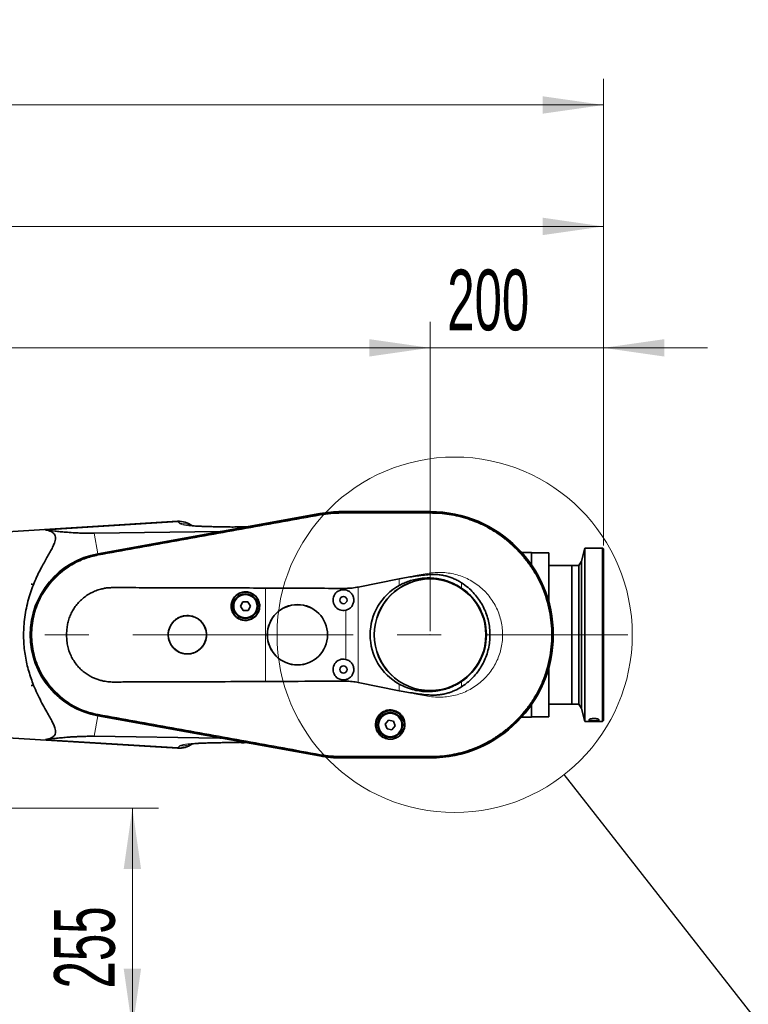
# Model space of a CAD drawing. Header units: millimetres. Extents: x 0 to 12429, y 0 to 8400.
# Tile 112 of 139: x 8096 to 8937, y 4829 to 5964. Entities that reach past the tile are written whole.
import ezdxf

# ---------------------------------------------------------------- set-up
doc = ezdxf.new("R2010")
doc.units = ezdxf.units.MM
doc.header["$LTSCALE"] = 20
doc.header["$PDSIZE"] = -1
doc.linetypes.add('CENTERX2', pattern=[20.32, 12.7, -2.54, 2.54, -2.54])
doc.styles.add('SLDTEXTSTYLE0', font='TXT', dxfattribs={"width": 0.605})
doc.dimstyles.new('SLDDIMSTYLE1', dxfattribs={"dimtxt": 70, "dimasz": 70, "dimexe": 0, "dimexo": 0.0625, "dimgap": 17.5, "dimtad": 1, "dimdec": 0, "dimrnd": 1e-09, "dimzin": 12, "dimdsep": 46, "dimtxsty": 'SLDTEXTSTYLE0', "dimsah": 1, "dimcen": 0.09, "dimadec": 0, "dimazin": 3, "dimtfac": 1, "dimtofl": 0, "dimtmove": 0, "dimatfit": 3, "dimfxl": 1, "dimfrac": 2, "dimtolj": 1, "dimtzin": 12, "dimarcsym": 0})
doc.dimstyles.new('SLDDIMSTYLE2', dxfattribs={"dimtxt": 70, "dimasz": 70, "dimexe": 0, "dimexo": 0.0625, "dimgap": 17.5, "dimtad": 1, "dimdec": 1, "dimrnd": 1e-09, "dimzin": 12, "dimdsep": 46, "dimtxsty": 'SLDTEXTSTYLE0', "dimsah": 1, "dimcen": 0.09, "dimadec": 0, "dimazin": 3, "dimtfac": 1, "dimtmove": 0, "dimatfit": 0, "dimfxl": 1, "dimfrac": 2, "dimtolj": 1, "dimtzin": 12, "dimarcsym": 0})
doc.dimstyles.new('SLDDIMSTYLE3', dxfattribs={"dimtxt": 70, "dimasz": 70, "dimexe": 0, "dimexo": 0.0625, "dimgap": 17.5, "dimtad": 1, "dimdec": 1, "dimrnd": 1e-09, "dimzin": 12, "dimdsep": 46, "dimtxsty": 'SLDTEXTSTYLE0', "dimsah": 1, "dimcen": 0.09, "dimadec": 0, "dimazin": 3, "dimtfac": 1, "dimtofl": 0, "dimtmove": 0, "dimatfit": 3, "dimfxl": 1, "dimfrac": 2, "dimtolj": 1, "dimtzin": 12, "dimarcsym": 0})
doc.dimstyles.new('SLDDIMSTYLE6', dxfattribs={"dimtxt": 0.18, "dimasz": 70, "dimexe": 0, "dimexo": 0.0625, "dimgap": 0, "dimtad": 0, "dimtih": 1, "dimtoh": 1, "dimdec": 0, "dimrnd": 1e-09, "dimzin": 0, "dimdsep": 46, "dimtxsty": 'Standard', "dimblk1": 'NONE', "dimblk2": 'NONE', "dimsah": 1, "dimcen": 0.09, "dimadec": 0, "dimazin": 0, "dimtfac": 70, "dimtdec": 0, "dimtofl": 0, "dimtmove": 0, "dimatfit": 3, "dimldrblk": 'NONE', "dimfxl": 1, "dimfrac": 2, "dimtolj": 1, "dimtzin": 0, "dimarcsym": 0})

# ---------------------------------------------------------------- blocks, each defined once
blk = doc.blocks.new('_D_2')
at = {"color": 7, "linetype": 'Continuous', "lineweight": 0}
for p, q in [((6985.6, 5141.9), (6985.6, 5895.4)), ((8769.5, 5357.6), (8769.5, 5895.4)), ((6985.6, 5865.4), (8769.5, 5865.4))]:
    blk.add_line(p, q, dxfattribs=at)
at = {"color": 7, "linetype": 'Continuous', "lineweight": 18}
for points in [[(6985.6, 5865.4), (7055.6, 5855.4), (7055.6, 5875.4)], [(8769.5, 5865.4), (8699.5, 5875.4), (8699.5, 5855.4)]]:
    blk.add_solid(points, dxfattribs=at)
at = {"color": 7, "linetype": 'Continuous', "lineweight": 18, "insert": (7842.9, 5955.6), "char_height": 70, "attachment_point": 1, "style": 'SLDTEXTSTYLE0'}
blk.add_mtext('*)', dxfattribs=at)
blk = doc.blocks.new('_D_6')
at = {"color": 7, "linetype": 'Continuous', "lineweight": 0}
for p, q in [((7387, 5058.6), (7387, 5615.4)), ((8569.5, 5258.6), (8569.5, 5615.4)), ((7387, 5585.4), (8569.5, 5585.4))]:
    blk.add_line(p, q, dxfattribs=at)
at = {"color": 7, "linetype": 'Continuous', "lineweight": 18}
for points in [[(7387, 5585.4), (7457, 5575.4), (7457, 5595.4)], [(8569.5, 5585.4), (8499.5, 5595.4), (8499.5, 5575.4)]]:
    blk.add_solid(points, dxfattribs=at)
at = {"color": 7, "linetype": 'Continuous', "lineweight": 18, "insert": (7943.5, 5675.6), "char_height": 70, "attachment_point": 1, "style": 'SLDTEXTSTYLE0'}
blk.add_mtext('*)', dxfattribs=at)
blk = doc.blocks.new('_D_7')
at = {"color": 7, "linetype": 'Continuous', "lineweight": 0}
for p, q in [((8569.5, 5258.6), (8569.5, 5615.4)), ((8769.5, 5357.6), (8769.5, 5615.4)), ((8569.5, 5585.4), (8449.5, 5585.4)), ((8569.5, 5585.4), (8769.5, 5585.4)), ((8769.5, 5585.4), (8889.5, 5585.4))]:
    blk.add_line(p, q, dxfattribs=at)
at = {"color": 7, "linetype": 'Continuous', "lineweight": 18}
for points in [[(8569.5, 5585.4), (8499.5, 5595.4), (8499.5, 5575.4)], [(8769.5, 5585.4), (8839.5, 5575.4), (8839.5, 5595.4)]]:
    blk.add_solid(points, dxfattribs=at)
at = {"color": 7, "linetype": 'Continuous', "lineweight": 18, "insert": (8589.3, 5675.6), "char_height": 70, "attachment_point": 1, "style": 'SLDTEXTSTYLE0'}
blk.add_mtext('200', dxfattribs=at)
blk = doc.blocks.new('_D_8')
at = {"color": 7, "linetype": 'Continuous', "lineweight": 0}
for p, q in [((7391, 5054.6), (8256.1, 5054.6)), ((8226.1, 5054.6), (8226.1, 4799.6)), ((7430.9, 4799.6), (8256.1, 4799.6))]:
    blk.add_line(p, q, dxfattribs=at)
at = {"color": 7, "linetype": 'Continuous', "lineweight": 18}
for points in [[(8226.1, 5054.6), (8216.1, 4984.6), (8236.1, 4984.6)], [(8226.1, 4799.6), (8236.1, 4869.6), (8216.1, 4869.6)]]:
    blk.add_solid(points, dxfattribs=at)
at = {"color": 7, "linetype": 'Continuous', "lineweight": 18, "insert": (8135.8, 4846.9), "char_height": 70, "attachment_point": 1, "rotation": 90, "style": 'SLDTEXTSTYLE0'}
blk.add_mtext('255', dxfattribs=at)
blk = doc.blocks.new('_D_11')
at = {"color": 7, "linetype": 'Continuous', "lineweight": 0}
for p, q in [((7099.5, 5311.1), (7099.5, 5755.4)), ((8769.5, 5357.6), (8769.5, 5755.4)), ((8769.5, 5725.4), (7099.5, 5725.4))]:
    blk.add_line(p, q, dxfattribs=at)
at = {"color": 7, "linetype": 'Continuous', "lineweight": 18}
for points in [[(7099.5, 5725.4), (7169.5, 5715.4), (7169.5, 5735.4)], [(8769.5, 5725.4), (8699.5, 5735.4), (8699.5, 5715.4)]]:
    blk.add_solid(points, dxfattribs=at)
at = {"color": 7, "linetype": 'Continuous', "lineweight": 18, "insert": (7899.8, 5815.6), "char_height": 70, "attachment_point": 1, "style": 'SLDTEXTSTYLE0'}
blk.add_mtext('*)', dxfattribs=at)
blk = doc.blocks.new('_None')

msp = doc.modelspace()

# ---------------------------------------------------------------- linework, layer by layer
at = {"color": 7, "linetype": 'Continuous', "lineweight": 35}
for p, q in [((8442.426846, 5394.332274), (8186.407265, 5348.0655)), ((8186.420171, 5347.961373), (8442.25908, 5394.211694)), ((8442.39382, 5393.435241), (8442.399269, 5393.436227)), ((8569.501609, 5396.579774), (8467.501609, 5396.579774)), ((8467.501609, 5396.475011), (8569.501609, 5396.475011)), ((8467.501609, 5395.684837), (8467.508329, 5395.684835)), ((8569.495369, 5395.685437), (8569.501609, 5395.685439)), ((8278.183708, 5385.444245), (8051.501609, 5371.579774)), ((8182.144215, 5371.655312), (8327.305358, 5373.607513)), ((8350.957361, 5378.879587), (8355.210465, 5379.021071)), ((8356.913666, 5378.958201), (8355.210465, 5379.021071)), ((8186.554015, 5347.221), (8186.568121, 5347.223544)), ((8686.501609, 5349.579774), (8675.043071, 5349.579774)), ((8686.501609, 5349.579774), (8686.501609, 5335.047158)), ((8706.501609, 5349.079774), (8686.501609, 5349.079774)), ((8706.501609, 5349.079774), (8706.501609, 5291.929472)), ((8748.001609, 5354.579774), (8743.963424, 5339.509061)), ((8768.501609, 5354.579774), (8748.001609, 5354.579774)), ((8748.001609, 5354.579774), (8748.001609, 5154.579774)), ((8769.501609, 5353.579774), (8768.501609, 5354.579774)), ((8768.501609, 5154.579774), (8768.501609, 5354.579774)), ((8769.501609, 5353.579774), (8769.501609, 5155.579774)), ((8743.963424, 5339.509061), (8741.001609, 5334.579774)), ((8743.963424, 5339.509061), (8743.963424, 5169.650486)), ((8733.001609, 5334.579774), (8706.501609, 5334.579774)), ((8741.001609, 5334.579774), (8733.001609, 5334.579774)), ((8733.001609, 5174.579774), (8733.001609, 5334.579774)), ((8741.001609, 5334.579774), (8741.001609, 5174.579774)), ((8109.552131, 5312.907969), (8109.552131, 5313.079774)), ((8110.912786, 5313.079774), (8109.552131, 5312.907969)), ((8109.635353, 5313.079774), (8109.552131, 5312.907969)), ((8109.552131, 5313.079774), (8109.635353, 5313.079774)), ((8109.635353, 5313.079774), (8110.912786, 5313.079774)), ((8486.67285, 5309.627367), (8533.934428, 5319.123931)), ((8353.464104, 5292.489651), (8350.730778, 5287.404155)), ((8359.234935, 5292.665269), (8353.464104, 5292.489651)), ((8362.272441, 5287.755392), (8359.234935, 5292.665269)), ((8350.730778, 5287.404155), (8353.768284, 5282.494278)), ((8353.768284, 5282.494278), (8359.539115, 5282.669896)), ((8359.539115, 5282.669896), (8362.272441, 5287.755392)), ((8706.501609, 5217.230075), (8706.501609, 5160.079774)), ((8533.934428, 5190.029742), (8486.67285, 5199.525278)), ((8109.552131, 5196.251578), (8110.912786, 5196.079774)), ((8109.552131, 5196.079774), (8109.552131, 5196.251578)), ((8109.552131, 5196.251578), (8109.635353, 5196.079774)), ((8109.635353, 5196.079774), (8109.552131, 5196.079774)), ((8109.635353, 5196.079774), (8110.912786, 5196.079774)), ((8686.501609, 5174.112389), (8686.501609, 5159.579774)), ((8706.501609, 5174.579774), (8733.001609, 5174.579774)), ((8733.001609, 5174.579774), (8741.001609, 5174.579774)), ((8741.001609, 5174.579774), (8743.963424, 5169.650486)), ((8743.963424, 5169.650486), (8748.001609, 5154.579774)), ((8186.395794, 5161.09612), (8442.053909, 5114.862275)), ((8442.25908, 5114.947853), (8186.420171, 5161.198174)), ((8186.564958, 5161.936862), (8186.554065, 5161.938827)), ((8521.493249, 5155.992705), (8517.809694, 5151.546948)), ((8527.185165, 5155.02553), (8521.493249, 5155.992705)), ((8529.193525, 5149.612599), (8527.185165, 5155.02553)), ((8675.043071, 5159.579774), (8686.501609, 5159.579774)), ((8686.501609, 5160.079774), (8706.501609, 5160.079774)), ((8748.001609, 5154.579774), (8768.501609, 5154.579774)), ((8753.009047, 5156.823273), (8753.001609, 5156.765014)), ((8753.001609, 5155.951213), (8753.001609, 5156.765014)), ((8768.501609, 5154.579774), (8769.501609, 5155.579774)), ((8517.809694, 5151.546948), (8519.818054, 5146.134017)), ((8519.818054, 5146.134017), (8525.50997, 5145.166843)), ((8525.50997, 5145.166843), (8529.193525, 5149.612599)), ((8051.501609, 5137.579774), (8278.189027, 5123.714977)), ((8327.155158, 5135.561253), (8182.129415, 5137.504433)), ((8350.56709, 5130.232219), (8350.982759, 5130.222862)), ((8356.814036, 5130.197668), (8355.210486, 5130.138477)), ((8442.399268, 5115.723316), (8442.39382, 5115.724302)), ((8467.508329, 5113.474709), (8467.501609, 5113.474707)), ((8569.501609, 5112.684536), (8467.501609, 5112.684536)), ((8467.501609, 5112.579774), (8569.501609, 5112.579774)), ((8569.501609, 5113.473743), (8569.492563, 5113.473747))]:
    msp.add_line(p, q, dxfattribs=at)
at = {"color": 8, "linetype": 'Continuous', "lineweight": 18}
for p, q in [((8442.399269, 5393.436227), (8442.25908, 5394.211694)), ((8442.581953, 5392.425689), (8442.39382, 5393.435241)), ((8467.501609, 5395.684837), (8467.501609, 5396.475011)), ((8467.501609, 5394.658779), (8467.508329, 5395.684835)), ((8569.495369, 5395.685437), (8569.501609, 5394.659377)), ((8569.501609, 5395.685439), (8569.501609, 5396.475011)), ((8278.755598, 5384.663447), (8125.743844, 5375.363171)), ((8280.678713, 5382.740333), (8278.755598, 5384.663447)), ((8182.144215, 5371.655312), (8186.407265, 5348.0655)), ((8327.305358, 5373.607513), (8356.913666, 5378.958201)), ((8186.554015, 5347.221), (8186.420171, 5347.961373)), ((8186.73915, 5346.1969), (8186.568121, 5347.223544)), ((8533.934428, 5311.481148), (8533.934428, 5319.123931)), ((8605.73963, 5314.53754), (8605.73963, 5308.464838)), ((8379.501609, 5200.688481), (8379.501609, 5308.464009)), ((8472.31181, 5306.246083), (8472.31181, 5308.098254)), ((8486.67285, 5309.627367), (8486.67285, 5199.525278)), ((8472.31181, 5226.246083), (8472.31181, 5282.913464)), ((8472.31181, 5201.054166), (8472.31181, 5202.913464)), ((8605.73963, 5200.694709), (8605.73963, 5194.616252)), ((8533.934428, 5190.029742), (8533.934428, 5197.678399)), ((8182.129415, 5137.504433), (8186.395794, 5161.09612)), ((8186.554065, 5161.938827), (8186.420171, 5161.198174)), ((8186.739198, 5162.962911), (8186.564958, 5161.936862)), ((8753.001609, 5155.951213), (8754.700626, 5157.626929)), ((8753.001609, 5156.765014), (8753.47823, 5157.231219)), ((8762.305532, 5157.62403), (8764.00161, 5155.951213)), ((8763.528145, 5157.228132), (8764.00161, 5156.765014)), ((8278.755598, 5124.4961), (8125.743844, 5133.796376)), ((8356.814036, 5130.197668), (8327.155158, 5135.561253)), ((8278.755598, 5124.4961), (8280.678713, 5126.419215)), ((8442.399268, 5115.723316), (8442.25908, 5114.947853)), ((8442.581952, 5116.733856), (8442.39382, 5115.724302)), ((8467.501609, 5114.500766), (8467.508329, 5113.474709)), ((8467.501609, 5113.474707), (8467.501609, 5112.684536)), ((8569.501609, 5114.49981), (8569.492563, 5113.473747)), ((8569.501609, 5113.473743), (8569.501609, 5112.684536))]:
    msp.add_line(p, q, dxfattribs=at)
at = {"color": 7, "linetype": 'CENTERX2', "lineweight": 18}
msp.add_line((7007.59451, 5254.579774), (8797.693912, 5254.579774), dxfattribs=at)
at = {"color": 7, "linetype": 'Continuous', "lineweight": 35, "flags": 128}
msp.add_lwpolyline([(8764.00161, 5155.951213), (8764.00161, 5156.042699), (8764.00161, 5156.137117), (8764.00161, 5156.234463), (8764.00161, 5156.334734), (8764.00161, 5156.437928), (8764.00161, 5156.544041), (8764.00161, 5156.653071), (8764.00161, 5156.765014)], dxfattribs=at)
at = {"color": 7, "linetype": 'Continuous', "lineweight": 18}
msp.add_circle((8597.798687, 5254.579774), 204.880103, dxfattribs=at)
at = {"color": 7, "linetype": 'Continuous', "lineweight": 35}
for centre, radius in [((8569.501609, 5254.579774), 64.476977), ((8569.501609, 5254.579774), 64.330127), ((8356.501609, 5287.579774), 16.25), ((8356.501609, 5287.579774), 14.25), ((8356.501609, 5287.579774), 13.5), ((8469.501609, 5294.579774), 4.15), ((8416.501609, 5254.579774), 34.779738), ((8416.501609, 5254.579774), 34.701127), ((8289.501609, 5254.579774), 22.001977), ((8469.501609, 5214.579774), 4.15), ((8523.501609, 5150.579774), 16.25), ((8523.501609, 5150.579774), 14.25), ((8523.501609, 5150.579774), 13.5)]:
    msp.add_circle(centre, radius, dxfattribs=at)
at = {"color": 8, "linetype": 'Continuous', "lineweight": 18}
for centre in [(8356.501609, 5287.579774), (8523.501609, 5150.579774)]:
    msp.add_circle(centre, 13.85, dxfattribs=at)
at = {"color": 7, "linetype": 'Continuous', "lineweight": 35}
for centre, radius, start, end in [((8467.501609, 5254.579774), 141.895238, 90, 100.247204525), ((8467.501609, 5255.579774), 141, 90, 100.243691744), ((8569.501609, 5254.579774), 142, 270, 90), ((8569.501609, 5254.579774), 141.895238, 270, 90), ((8279.659603, 5360.487797), 25, 53.245059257, 93.38659163), ((8203.301609, 5254.579774), 95, 100.243691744, 259.749277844), ((8203.301609, 5254.579774), 94.895238, 100.247204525, 259.752795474), ((8469.501609, 5294.579774), 12, 76.456510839, 283.543489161), ((8569.501609, 5254.579774), 64.936849, 303.921061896, 56.078938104), ((8469.501609, 5214.579774), 12, 76.456510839, 283.543489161), ((8279.659603, 5148.67175), 25, 266.628940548, 306.739905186), ((8467.501609, 5255.579774), 143, 259.749277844, 270), ((8467.501609, 5254.579774), 141.895238, 259.752795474, 270)]:
    msp.add_arc(centre, radius, start, end, dxfattribs=at)
at = {"color": 8, "linetype": 'Continuous', "lineweight": 18}
for centre, radius, start, end in [((8280.572476, 5360.08442), 24.646087, 55.971738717, 94.227605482), ((8280.566271, 5149.09837), 24.668811, 265.790745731, 304.039802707)]:
    msp.add_arc(centre, radius, start, end, dxfattribs=at)
at = {"color": 7, "linetype": 'Continuous', "lineweight": 35}
for centre, major_axis, ratio, start_param, end_param in [((8342.087755, 5382.296606), (15.851527, 8.333312), 0.1553294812, 3.4379656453, 3.5996341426), ((8354.612856, 5384.560089), (-4.102652, 5.06264), 0.5859279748, 2.6685816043, 2.8302501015), ((8565.563502, 5254.579774), (65.1922, 0), 0.9981737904, 2.0773499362, 4.205835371), ((8341.921254, 5126.873189), (15.835156, -8.332127), 0.1555134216, 2.6834198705, 2.845177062), ((8354.514351, 5124.595822), (4.101504, 5.062693), 0.5860410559, 0.3112158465, 0.472973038)]:
    msp.add_ellipse(centre, major_axis=major_axis, ratio=ratio, start_param=start_param, end_param=end_param, dxfattribs=at)
for points, knots in [([(8186.568121, 5347.223544), (8189.854495, 5347.817249), (8196.427181, 5349.004649), (8206.285082, 5350.79025), (8219.430381, 5353.165408), (8235.861826, 5356.13074), (8262.152114, 5360.879876), (8295.014994, 5366.813684), (8334.45041, 5373.936244), (8367.313244, 5379.871748), (8393.603483, 5384.620696), (8410.034879, 5387.588846), (8423.095952, 5389.949363), (8432.786966, 5391.698541), (8439.191534, 5392.856341), (8442.39382, 5393.435241)], [0, 0, 0, 0, 0.0385379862, 0.07707524, 0.1156129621, 0.1926873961, 0.2697618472, 0.4239107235, 0.5780595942, 0.7322084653, 0.8092829, 0.8863573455, 0.924894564, 0.9624472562, 1, 1, 1, 1]), ([(8442.399269, 5393.436227), (8445.69457, 5393.96097), (8451.493013, 5394.884314), (8459.885215, 5395.561097), (8464.960355, 5395.64355), (8467.501609, 5395.684837)], [0, 0, 0, 0, 0.3966007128, 0.6978622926, 1, 1, 1, 1]), ([(8467.508329, 5395.684835), (8470.843235, 5395.684538), (8477.512973, 5395.683946), (8490.852346, 5395.685637), (8507.526533, 5395.684618), (8527.859167, 5395.684684), (8545.018792, 5395.68551), (8559.00542, 5395.68378), (8565.998707, 5395.684885), (8569.495369, 5395.685437)], [0, 0, 0, 0, 0.0980979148, 0.1961936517, 0.3923850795, 0.5885764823, 0.7942879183, 0.8971434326, 1, 1, 1, 1]), ([(8569.501609, 5395.685439), (8572.866549, 5395.615848), (8579.604813, 5395.476493), (8589.664002, 5394.347365), (8599.628885, 5392.556654), (8609.438327, 5390.039651), (8619.042918, 5386.831459), (8628.391639, 5382.939565), (8637.438941, 5378.391029), (8646.135665, 5373.203457), (8654.439811, 5367.408188), (8662.305456, 5361.030452), (8669.695788, 5354.107541), (8676.569114, 5346.671074), (8682.894104, 5338.762958), (8688.6337, 5330.420238), (8693.763081, 5321.689073), (8698.251264, 5312.611631), (8702.080026, 5303.236968), (8705.224516, 5293.611175), (8707.673895, 5283.78548), (8709.410164, 5273.80905), (8710.429809, 5263.734124), (8710.722031, 5253.611953), (8710.29103, 5243.494743), (8709.13351, 5233.434729), (8707.260757, 5223.48301), (8704.676793, 5213.691842), (8701.400557, 5204.110091), (8697.443699, 5194.788774), (8692.831639, 5185.773644), (8687.583082, 5177.113591), (8681.729598, 5168.850379), (8675.296832, 5161.029682), (8668.322275, 5153.688072), (8660.837757, 5146.867101), (8652.885433, 5140.597776), (8644.502608, 5134.916903), (8635.735576, 5129.849053), (8626.626818, 5125.424866), (8617.225716, 5121.661285), (8607.577877, 5118.585251), (8597.743302, 5116.205795), (8588.081132, 5114.602937), (8578.655137, 5113.644759), (8572.552693, 5113.530747), (8569.501609, 5113.473743)], [0, 0, 0, 0, 0.0227722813, 0.0456013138, 0.0684304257, 0.0912595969, 0.1140887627, 0.1369176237, 0.1597464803, 0.182575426, 0.2054043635, 0.2282332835, 0.2510622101, 0.2738911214, 0.2967200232, 0.3195489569, 0.3423779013, 0.3652068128, 0.3880357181, 0.410864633, 0.4336935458, 0.4565224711, 0.4793513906, 0.5021803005, 0.5250092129, 0.547838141, 0.5706670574, 0.5934959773, 0.6163249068, 0.6391538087, 0.6619827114, 0.6848116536, 0.7076405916, 0.7304695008, 0.753298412, 0.7761273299, 0.7989562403, 0.8217851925, 0.8446141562, 0.8674430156, 0.8902718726, 0.9131010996, 0.935930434, 0.9587006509, 0.9793512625, 1, 1, 1, 1]), ([(8125.743844, 5133.796376), (8127.142774, 5134.027248), (8129.666399, 5134.443732), (8132.694252, 5135.610622), (8134.980155, 5137.065851), (8136.61935, 5138.95919), (8137.441768, 5141.325083), (8137.487158, 5144.113706), (8136.73823, 5147.571192), (8135.043728, 5151.778411), (8132.499179, 5156.753682), (8129.154847, 5162.675663), (8125.169494, 5169.681794), (8120.686895, 5177.913708), (8116.258631, 5186.752239), (8112.395311, 5195.534683), (8109.190162, 5204.127125), (8106.574099, 5212.386206), (8104.35566, 5220.954518), (8102.592869, 5229.801899), (8101.367088, 5238.895598), (8100.689176, 5248.162281), (8100.568741, 5257.486451), (8101.051543, 5267.328066), (8102.283765, 5277.58346), (8104.299874, 5288.10973), (8106.93547, 5298.172265), (8110.11538, 5307.693068), (8113.69346, 5316.665281), (8117.573156, 5325.143217), (8121.381096, 5332.625024), (8125.026731, 5339.203345), (8128.363187, 5344.994482), (8131.464781, 5350.440241), (8134.143382, 5355.503318), (8136.049731, 5359.746099), (8137.153024, 5363.235907), (8137.55089, 5366.061263), (8137.294193, 5368.55205), (8136.285424, 5370.646732), (8134.63151, 5372.357654), (8132.30748, 5373.740592), (8129.354492, 5374.783555), (8126.947586, 5375.169934), (8125.743844, 5375.363171)], [0, 0, 0, 0, 0.0229794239, 0.0414541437, 0.0599666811, 0.0784060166, 0.097016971, 0.1157135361, 0.13434424, 0.1582577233, 0.182269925, 0.2062486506, 0.237724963, 0.2693176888, 0.3009081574, 0.3323813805, 0.3573376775, 0.3823757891, 0.407396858, 0.4323298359, 0.4574348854, 0.482653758, 0.5078683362, 0.5329675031, 0.562586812, 0.5922990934, 0.621937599, 0.6507853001, 0.6797371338, 0.7087116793, 0.737590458, 0.7612440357, 0.7850267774, 0.808792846, 0.8324515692, 0.8560006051, 0.8734025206, 0.8908488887, 0.9082263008, 0.9256492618, 0.9431409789, 0.9605889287, 0.9802897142, 1, 1, 1, 1]), ([(8125.743844, 5375.363171), (8129.377949, 5374.915521), (8134.835854, 5374.243215), (8142.766795, 5373.432435), (8149.614695, 5372.818373), (8156.18236, 5372.340445), (8162.419676, 5372), (8167.878665, 5371.776148), (8173.157953, 5371.652209), (8178.138072, 5371.617446), (8180.809027, 5371.642692), (8182.144215, 5371.655312)], [0, 0, 0, 0, 0.2430467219, 0.3650212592, 0.486978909, 0.6418181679, 0.7199882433, 0.7981331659, 0.8980310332, 0.9490266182, 1, 1, 1, 1]), ([(8350.956509, 5378.947118), (8350.002498, 5378.926005), (8346.445683, 5378.847289), (8340.824853, 5378.829318), (8334.279371, 5378.862761), (8328.591629, 5378.9652), (8323.26329, 5379.108393), (8318.092043, 5379.223491), (8313.12785, 5379.35126), (8308.634505, 5379.492518), (8304.474334, 5379.658912), (8300.633641, 5379.860807), (8297.579382, 5380.078872), (8295.239023, 5380.298453), (8293.549557, 5380.499212), (8292.521571, 5380.644535), (8291.991717, 5380.729476), (8291.930554, 5380.730783), (8291.902261, 5380.731388)], [0, 0, 0, 0, 0.0354510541, 0.1321713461, 0.2210793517, 0.302043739, 0.3757689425, 0.4584586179, 0.5314566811, 0.6009833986, 0.6707245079, 0.7406671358, 0.8117431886, 0.8600693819, 0.9074549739, 0.9491422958, 0.9764744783, 1, 1, 1, 1]), ([(8186.554065, 5161.938827), (8184.906636, 5162.263356), (8181.611574, 5162.912453), (8175.847595, 5164.461726), (8169.310039, 5166.676721), (8162.128489, 5169.805361), (8155.232427, 5173.520068), (8148.667206, 5177.792164), (8142.481738, 5182.596981), (8136.714547, 5187.896057), (8131.410141, 5193.658459), (8126.035689, 5200.560002), (8120.872431, 5208.754374), (8116.252912, 5218.29427), (8113.025459, 5227.426652), (8110.942709, 5235.923462), (8109.710636, 5243.659529), (8109.129227, 5251.471386), (8109.194464, 5259.303728), (8109.913474, 5267.102507), (8111.430983, 5275.716133), (8114.048687, 5285.039966), (8118.028159, 5294.862875), (8122.639125, 5303.380149), (8127.546882, 5310.622166), (8132.460252, 5316.722984), (8137.865514, 5322.391275), (8143.719807, 5327.593586), (8149.988348, 5332.287773), (8157.415194, 5336.951907), (8166.13129, 5341.26096), (8176.139112, 5344.977021), (8183.086278, 5346.473847), (8186.554015, 5347.221)], [0, 0, 0, 0, 0.0192253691, 0.0384531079, 0.068323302, 0.0981933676, 0.1280635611, 0.1579337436, 0.1877998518, 0.2176659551, 0.2475320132, 0.2773980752, 0.3177406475, 0.3582118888, 0.398554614, 0.4284255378, 0.4582964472, 0.4881673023, 0.5180381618, 0.5478993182, 0.577760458, 0.6180988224, 0.6585656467, 0.6989038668, 0.7287774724, 0.7586510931, 0.7885157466, 0.8183804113, 0.8482450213, 0.8781096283, 0.9186984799, 0.9594176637, 1, 1, 1, 1]), ([(8533.934428, 5319.123931), (8539.414807, 5320.090219), (8547.642322, 5321.540877), (8558.697233, 5323.022073), (8565.947778, 5323.8337), (8572.15125, 5324.228944), (8577.336442, 5324.115537), (8582.535139, 5323.502461), (8587.579097, 5322.469747), (8592.387198, 5321.048672), (8596.975637, 5319.272613), (8601.461297, 5317.136987), (8604.313508, 5315.404029), (8605.73963, 5314.53754)], [0, 0, 0, 0, 0.225839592, 0.3390456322, 0.4522372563, 0.5215445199, 0.590804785, 0.6620692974, 0.7333342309, 0.7991181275, 0.8649046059, 0.9324515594, 1, 1, 1, 1]), ([(8533.934428, 5311.481148), (8535.756439, 5312.428519), (8539.400484, 5314.323272), (8545.63493, 5316.715375), (8552.56648, 5318.640389), (8560.175556, 5319.859764), (8567.905617, 5320.245599), (8575.663378, 5319.744415), (8583.351986, 5318.384579), (8591.027355, 5316.101744), (8598.599863, 5312.898082), (8603.35974, 5309.942566), (8605.73963, 5308.464838)], [0, 0, 0, 0, 0.0815939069, 0.1631888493, 0.2649216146, 0.366971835, 0.468706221, 0.5716789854, 0.6749802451, 0.7779467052, 0.8889756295, 1, 1, 1, 1]), ([(8605.73963, 5314.53754), (8608.329816, 5312.739677), (8613.114876, 5309.41834), (8619.257973, 5303.513445), (8624.438083, 5297.385854), (8628.895683, 5290.709236), (8632.557379, 5283.57005), (8635.400611, 5276.070477), (8637.393065, 5268.305053), (8638.481619, 5260.366924), (8638.685782, 5252.362607), (8637.998461, 5244.383304), (8636.398494, 5236.535328), (8633.941178, 5228.912602), (8630.651467, 5221.606556), (8626.541986, 5214.726377), (8621.698119, 5208.338739), (8616.497128, 5202.89086), (8611.162128, 5198.293118), (8607.547128, 5195.841873), (8605.73963, 5194.616252)], [0, 0, 0, 0, 0.0662607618, 0.1224088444, 0.1787369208, 0.2348861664, 0.2909809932, 0.3472557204, 0.4033514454, 0.4593553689, 0.5155363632, 0.5715374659, 0.6275563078, 0.6837525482, 0.7397694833, 0.7958322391, 0.8520732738, 0.9081350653, 0.9540675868, 1, 1, 1, 1]), ([(8379.501609, 5308.464009), (8367.358759, 5308.500571), (8343.073115, 5308.573694), (8306.653452, 5308.718933), (8270.252007, 5308.82564), (8240.895332, 5308.823629), (8218.582826, 5308.98377), (8206.851894, 5309.057461), (8198.693737, 5308.822607), (8194.12347, 5308.26546), (8189.173558, 5307.118732), (8183.867723, 5305.415858), (8178.353586, 5302.905126), (8173.155332, 5299.797935), (8168.355334, 5296.10578), (8163.999591, 5291.898509), (8160.166186, 5287.237702), (8156.927119, 5282.169686), (8154.299341, 5276.778768), (8152.33907, 5271.19425), (8151.061159, 5265.500788), (8150.364388, 5259.792391), (8150.160559, 5253.7645), (8150.509223, 5247.460513), (8151.567181, 5240.963042), (8153.362513, 5234.712339), (8155.929008, 5228.829311), (8159.148692, 5223.37099), (8162.888105, 5218.492072), (8167.045863, 5214.229232), (8171.496829, 5210.559164), (8175.946919, 5207.628703), (8180.260671, 5205.354289), (8184.337161, 5203.603395), (8188.555624, 5202.223335), (8193.621224, 5200.974256), (8199.584418, 5200.162882), (8206.391982, 5199.965763), (8213.213327, 5200.125425), (8226.711307, 5200.377009), (8246.901037, 5200.26766), (8273.626466, 5200.358046), (8300.202108, 5200.41928), (8335.43623, 5200.522721), (8361.87361, 5200.62217), (8379.501609, 5200.688481)], [0, 0, 0, 0, 0.0696244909, 0.139248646, 0.2088662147, 0.2784854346, 0.3078357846, 0.3371831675, 0.3460296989, 0.3548645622, 0.3636859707, 0.3753187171, 0.3869878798, 0.3986191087, 0.4102568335, 0.4219314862, 0.4335666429, 0.4450567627, 0.4565857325, 0.4680734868, 0.4790394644, 0.4900388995, 0.5010180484, 0.5135817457, 0.5261792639, 0.538723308, 0.550870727, 0.5630663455, 0.5752171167, 0.5863054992, 0.597427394, 0.6085174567, 0.6170517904, 0.6255863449, 0.6341195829, 0.6426561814, 0.6556734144, 0.6687400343, 0.6818666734, 0.6949659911, 0.7464350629, 0.7979057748, 0.8484158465, 0.8989262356, 1, 1, 1, 1]), ([(8373.013218, 5287.579774), (8372.966974, 5288.507839), (8372.874486, 5290.36397), (8372.152469, 5293.070768), (8371.011435, 5295.618487), (8369.457885, 5297.942633), (8367.53155, 5299.966454), (8365.298155, 5301.645704), (8362.810358, 5302.917321), (8360.147555, 5303.76242), (8357.379495, 5304.138694), (8354.587424, 5304.05469), (8351.851095, 5303.493528), (8349.244242, 5302.490083), (8346.84779, 5301.054796), (8344.719769, 5299.244894), (8342.933193, 5297.097051), (8341.523933, 5294.684497), (8340.548786, 5292.066058), (8340.017371, 5289.322791), (8339.963785, 5286.529), (8340.370252, 5283.764393), (8341.244347, 5281.110322), (8342.542904, 5278.636119), (8344.246165, 5276.421038), (8346.290423, 5274.516243), (8348.630802, 5272.989967), (8351.190184, 5271.869415), (8353.903647, 5271.204076), (8356.689387, 5270.994047), (8359.469815, 5271.264498), (8362.167802, 5271.988431), (8364.701774, 5273.163927), (8367.008207, 5274.740063), (8369.009884, 5276.688077), (8370.666767, 5278.938882), (8371.904064, 5281.440193), (8372.818919, 5284.332488), (8372.943858, 5286.420581), (8373.013218, 5287.579774)], [0, 0, 0, 0, 0.0268525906, 0.053705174, 0.080557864, 0.1074105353, 0.1342610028, 0.1611114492, 0.1879575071, 0.2148035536, 0.2416459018, 0.2684882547, 0.2953297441, 0.3221712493, 0.3490150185, 0.3758588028, 0.4027060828, 0.4295533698, 0.4564031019, 0.483252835, 0.5101033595, 0.5369538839, 0.5638044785, 0.5906550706, 0.6175055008, 0.6443559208, 0.6712051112, 0.6980542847, 0.7249005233, 0.751746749, 0.7785895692, 0.8054323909, 0.8322737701, 0.8591151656, 0.8859584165, 0.9128016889, 0.939649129, 0.9664965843, 1, 1, 1, 1]), ([(8379.501609, 5308.464009), (8403.783598, 5308.318885), (8434.720143, 5308.13399), (8465.657153, 5308.10458), (8472.31181, 5308.098254)], [0, 0, 0, 0, 0.7848965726, 1, 1, 1, 1]), ([(8472.31181, 5308.098254), (8474.712619, 5308.164733), (8479.544118, 5308.298517), (8484.286829, 5309.182595), (8486.67285, 5309.627367)], [0, 0, 0, 0, 0.4969077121, 1, 1, 1, 1]), ([(8472.31181, 5306.246083), (8473.14245, 5305.988349), (8475.25852, 5305.331769), (8478.190522, 5303.170662), (8480.550338, 5299.827787), (8481.662751, 5295.871176), (8481.405233, 5291.776195), (8479.807367, 5287.993799), (8477.049432, 5284.964205), (8474.313824, 5283.45628), (8472.664266, 5283.009027), (8472.31181, 5282.913464)], [0, 0, 0, 0, 0.0815291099, 0.2076968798, 0.3340293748, 0.4604222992, 0.5867060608, 0.7129312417, 0.8392576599, 0.9656546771, 1, 1, 1, 1]), ([(8311.680926, 5254.579774), (8311.618931, 5255.824349), (8311.49494, 5258.313499), (8310.527025, 5261.943417), (8308.99744, 5265.359996), (8306.914913, 5268.476879), (8304.332727, 5271.191172), (8301.33875, 5273.443791), (8298.0036, 5275.150066), (8294.433152, 5276.284772), (8290.721117, 5276.790894), (8286.975794, 5276.679631), (8283.304593, 5275.928026), (8279.806207, 5274.582398), (8276.589782, 5272.656655), (8273.733624, 5270.227583), (8271.335969, 5267.344564), (8269.445472, 5264.106809), (8268.137929, 5260.593271), (8267.426049, 5256.913984), (8267.354823, 5253.167972), (8267.899727, 5249.462526), (8269.070624, 5245.905684), (8270.809643, 5242.589657), (8273.090594, 5239.620232), (8275.829191, 5237.065236), (8278.965409, 5235.016717), (8282.397094, 5233.511251), (8286.036649, 5232.616114), (8289.774695, 5232.332004), (8293.50638, 5232.69312), (8297.127716, 5233.663402), (8300.528959, 5235.24024), (8303.624271, 5237.354845), (8306.310328, 5239.968599), (8308.533193, 5242.988156), (8310.192982, 5246.343607), (8311.420248, 5250.223415), (8311.587867, 5253.024612), (8311.680926, 5254.579774)], [0, 0, 0, 0, 0.0268383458, 0.0536766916, 0.0805150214, 0.1073533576, 0.1341920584, 0.161030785, 0.1878725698, 0.2147144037, 0.241564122, 0.2684138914, 0.2952749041, 0.322135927, 0.3490045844, 0.3758731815, 0.4027371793, 0.4296010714, 0.4564467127, 0.4832922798, 0.5101170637, 0.5369418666, 0.5637595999, 0.5905774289, 0.6174078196, 0.6442383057, 0.6710905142, 0.697942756, 0.7248097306, 0.7516766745, 0.7785439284, 0.8054111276, 0.8322686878, 0.8591262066, 0.8859730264, 0.9128198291, 0.9396602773, 0.9665007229, 1, 1, 1, 1]), ([(8472.31181, 5226.246083), (8473.14245, 5225.988349), (8475.25852, 5225.331769), (8478.190522, 5223.170662), (8480.550338, 5219.827787), (8481.662751, 5215.871176), (8481.405233, 5211.776195), (8479.807367, 5207.993799), (8477.049432, 5204.964205), (8474.313824, 5203.45628), (8472.664266, 5203.009027), (8472.31181, 5202.913464)], [0, 0, 0, 0, 0.0815291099, 0.2076968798, 0.3340293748, 0.4604222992, 0.5867060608, 0.7129312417, 0.8392576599, 0.9656546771, 1, 1, 1, 1]), ([(8472.31181, 5201.054166), (8461.54259, 5201.031015), (8430.605657, 5200.96451), (8399.669087, 5200.797412), (8379.501609, 5200.688481)], [0, 0, 0, 0, 0.3481023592, 1, 1, 1, 1]), ([(8486.67285, 5199.525278), (8484.315807, 5199.965317), (8479.573519, 5200.850659), (8474.741957, 5200.986062), (8472.31181, 5201.054166)], [0, 0, 0, 0, 0.4970266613, 1, 1, 1, 1]), ([(8605.73963, 5200.694709), (8604.197932, 5199.710085), (8601.114517, 5197.740825), (8595.587323, 5194.957175), (8589.173729, 5192.430667), (8581.847798, 5190.448866), (8574.303764, 5189.259992), (8566.625952, 5188.928002), (8558.909733, 5189.43882), (8550.765702, 5190.908294), (8542.300871, 5193.474129), (8536.723208, 5196.276993), (8533.934428, 5197.678399)], [0, 0, 0, 0, 0.0725510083, 0.1451028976, 0.2451983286, 0.3456041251, 0.4457067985, 0.5477574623, 0.650127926, 0.7521792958, 0.8760919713, 1, 1, 1, 1]), ([(8605.73963, 5194.616252), (8603.13293, 5193.091532), (8599.192692, 5190.786794), (8593.521057, 5188.517748), (8588.966228, 5187.052541), (8584.149646, 5185.938091), (8579.052614, 5185.190567), (8573.853114, 5184.912336), (8567.436254, 5185.165532), (8559.894287, 5185.9648), (8548.31791, 5187.512812), (8539.691739, 5189.022284), (8533.934428, 5190.029742)], [0, 0, 0, 0, 0.1220816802, 0.1845363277, 0.2469887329, 0.3157705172, 0.3845529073, 0.4554679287, 0.5264152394, 0.6445833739, 0.7627865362, 1, 1, 1, 1]), ([(8540.411817, 5150.579774), (8540.369453, 5151.791677), (8540.284749, 5154.214829), (8539.218042, 5157.611517), (8537.566875, 5160.626991), (8535.496442, 5163.113609), (8533.02492, 5165.124026), (8530.385208, 5166.583453), (8527.597654, 5167.521289), (8524.851091, 5167.969547), (8522.131128, 5167.956922), (8519.532841, 5167.545994), (8517.064422, 5166.743142), (8514.752653, 5165.590558), (8512.65271, 5164.098605), (8510.760408, 5162.273354), (8509.168684, 5160.157565), (8507.875717, 5157.72677), (8506.989159, 5155.073706), (8506.533384, 5152.172622), (8506.598828, 5149.169609), (8507.226612, 5146.093662), (8508.451523, 5143.122684), (8510.249429, 5140.386208), (8512.572003, 5138.03275), (8515.214957, 5136.21614), (8518.090693, 5134.967047), (8520.900549, 5134.28652), (8523.654887, 5134.105516), (8526.198832, 5134.319232), (8528.604851, 5134.897565), (8530.863091, 5135.785219), (8532.963802, 5136.988715), (8534.943936, 5138.530241), (8536.700247, 5140.387374), (8538.250818, 5142.628794), (8539.43822, 5145.168935), (8540.213002, 5147.875974), (8540.347719, 5149.708063), (8540.411817, 5150.579774)], [0, 0, 0, 0, 0.03627058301, 0.07252156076, 0.10387505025, 0.13520609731, 0.16333367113, 0.19144475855, 0.21650871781, 0.24156679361, 0.26483160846, 0.28809800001, 0.31098774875, 0.33388342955, 0.35762171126, 0.38136855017, 0.40696368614, 0.43256852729, 0.46074358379, 0.48892691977, 0.51977983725, 0.55063371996, 0.58299660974, 0.61534265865, 0.64641101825, 0.67744457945, 0.70436459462, 0.73126327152, 0.75415262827, 0.77704244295, 0.79850940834, 0.81998489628, 0.84255558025, 0.86513732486, 0.89050639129, 0.91588635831, 0.94481038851, 0.97374070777, 1, 1, 1, 1]), ([(8442.39382, 5115.724302), (8439.108326, 5116.318214), (8432.537393, 5117.506027), (8419.395326, 5119.8784), (8396.397147, 5124.035114), (8363.542264, 5129.968639), (8324.116494, 5137.089889), (8291.26164, 5143.023294), (8264.977757, 5147.770199), (8245.264825, 5151.32901), (8228.837422, 5154.298208), (8215.695443, 5156.668169), (8205.912014, 5158.437291), (8196.202393, 5160.195212), (8189.777448, 5161.35631), (8186.564958, 5161.936862)], [0, 0, 0, 0, 0.0385279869, 0.0770553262, 0.1541100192, 0.3082193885, 0.4623287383, 0.616438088, 0.6934927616, 0.7705474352, 0.8476021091, 0.886129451, 0.9246574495, 0.9623285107, 1, 1, 1, 1]), ([(8753.001609, 5155.951213), (8753.024085, 5155.89267), (8753.082836, 5155.739639), (8753.679608, 5155.529291), (8754.848461, 5155.350752), (8756.437871, 5155.240127), (8758.283075, 5155.197551), (8760.179732, 5155.224463), (8761.894664, 5155.324109), (8763.194906, 5155.499249), (8763.898636, 5155.718355), (8763.971824, 5155.883858), (8764.00161, 5155.951213)], [0, 0, 0, 0, 0.0638240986, 0.1668358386, 0.2709923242, 0.3776383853, 0.4869356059, 0.597972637, 0.7092464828, 0.8191285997, 0.9263898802, 1, 1, 1, 1]), ([(8764.00161, 5156.765014), (8764.000003, 5156.784595), (8763.9884, 5156.926002), (8763.696905, 5157.202755), (8762.748792, 5157.56273), (8761.332813, 5157.851043), (8759.582087, 5158.019279), (8757.681955, 5158.031545), (8755.84849, 5157.879026), (8754.357807, 5157.58838), (8753.42475, 5157.275465), (8753.262761, 5157.07899), (8753.209647, 5157.014569)], [0, 0, 0, 0, 0.0178079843, 0.1285992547, 0.2397144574, 0.3529840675, 0.4691880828, 0.587821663, 0.7074911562, 0.8264507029, 0.9430954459, 1, 1, 1, 1]), ([(8182.129415, 5137.504433), (8179.94776, 5137.519244), (8175.542782, 5137.549147), (8169.593495, 5137.430809), (8164.031767, 5137.236875), (8158.87758, 5136.974296), (8153.154844, 5136.605733), (8146.97123, 5136.117105), (8139.944535, 5135.450582), (8132.837232, 5134.680056), (8128.109349, 5134.091066), (8125.743844, 5133.796376)], [0, 0, 0, 0, 0.0839913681, 0.169586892, 0.2537964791, 0.3381598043, 0.4224793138, 0.5521873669, 0.6819295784, 0.8408595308, 1, 1, 1, 1]), ([(8291.825909, 5128.402408), (8291.870756, 5128.406419), (8291.958306, 5128.41425), (8292.918312, 5128.56961), (8294.435819, 5128.771252), (8296.677389, 5129.00996), (8299.874237, 5129.268027), (8304.150186, 5129.515682), (8309.596788, 5129.735305), (8315.390503, 5129.895153), (8321.198094, 5130.023158), (8326.713774, 5130.157405), (8332.237489, 5130.281138), (8337.917076, 5130.331596), (8343.505012, 5130.334009), (8347.499834, 5130.280476), (8349.512952, 5130.2535)], [0, 0, 0, 0, 0.034609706, 0.0675645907, 0.1093361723, 0.1648406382, 0.2333650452, 0.3141896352, 0.408225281, 0.5149614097, 0.5930772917, 0.67745015, 0.7688222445, 0.842425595, 0.9205932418, 1, 1, 1, 1]), ([(8355.210486, 5130.138477), (8354.362026, 5130.117014), (8353.116972, 5130.085517), (8351.929749, 5130.181705), (8351.551577, 5130.212344)], [0, 0, 0, 0, 0.6814645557, 1, 1, 1, 1]), ([(8467.501609, 5113.474707), (8464.165523, 5113.544045), (8458.295248, 5113.666055), (8449.916435, 5114.491227), (8444.907414, 5115.312223), (8442.399268, 5115.723316)], [0, 0, 0, 0, 0.39659449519, 0.6978593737, 1, 1, 1, 1]), ([(8569.492563, 5113.473747), (8566.157375, 5113.474575), (8559.487051, 5113.47623), (8546.146259, 5113.473791), (8529.470341, 5113.474951), (8509.137796, 5113.474854), (8491.979688, 5113.473948), (8477.996067, 5113.47552), (8471.004241, 5113.474979), (8467.508329, 5113.474709)], [0, 0, 0, 0, 0.0981102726, 0.196218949, 0.3924363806, 0.5886532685, 0.7943265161, 0.8971632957, 1, 1, 1, 1])]:
    msp.add_open_spline(points, degree=3, knots=knots, dxfattribs=at)
at = {"color": 8, "linetype": 'Continuous', "lineweight": 18}
for points, knots in [([(8186.73915, 5346.1969), (8200.952551, 5348.765975), (8229.379342, 5353.904123), (8272.020017, 5361.607176), (8314.660568, 5369.311139), (8357.301102, 5377.015346), (8399.941603, 5384.719885), (8428.368503, 5389.857088), (8442.581953, 5392.425689)], [0, 0, 0, 0, 0.1666667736, 0.3333334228, 0.5000000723, 0.666666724, 0.8333333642, 1, 1, 1, 1]), ([(8467.501609, 5394.658779), (8476.00161, 5394.658836), (8493.00161, 5394.658948), (8518.50161, 5394.658718), (8544.001612, 5394.658853), (8561.00161, 5394.659203), (8569.501609, 5394.659377)], [0, 0, 0, 0, 0.249999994, 0.4999999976, 0.7499999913, 1, 1, 1, 1]), ([(8569.501609, 5394.659377), (8573.184166, 5394.575234), (8580.530236, 5394.407383), (8591.475623, 5393.057907), (8602.291384, 5390.918219), (8612.909015, 5387.915725), (8624.094296, 5383.779278), (8635.685366, 5378.293993), (8647.486074, 5371.214305), (8658.543086, 5363.009141), (8668.73162, 5353.766403), (8677.966695, 5343.576883), (8686.16714, 5332.517621), (8693.243621, 5320.711819), (8699.116813, 5308.286423), (8703.761464, 5295.319095), (8707.12195, 5281.907607), (8709.138083, 5268.219045), (8709.804585, 5254.452771), (8709.120104, 5240.722806), (8707.090253, 5227.11203), (8703.735626, 5213.758192), (8699.090563, 5200.809897), (8693.205914, 5188.380657), (8686.122303, 5176.574818), (8677.919051, 5165.522181), (8668.682999, 5155.344854), (8658.485256, 5146.102043), (8647.423495, 5137.904244), (8635.626524, 5130.834492), (8624.023956, 5125.349433), (8612.82847, 5121.217936), (8602.220179, 5118.225074), (8591.438054, 5116.096891), (8580.517107, 5114.750468), (8573.181513, 5114.583546), (8569.501609, 5114.49981)], [0, 0, 0, 0, 0.0251070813, 0.0500843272, 0.075091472, 0.1002367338, 0.1252452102, 0.1563424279, 0.1875423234, 0.2189439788, 0.2500881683, 0.2812047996, 0.3125764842, 0.3438278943, 0.3749199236, 0.4061522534, 0.4376119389, 0.4690531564, 0.5003568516, 0.5314522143, 0.5626516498, 0.5940532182, 0.6251973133, 0.6563142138, 0.6876862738, 0.7189373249, 0.7500292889, 0.7812618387, 0.8126462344, 0.8437709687, 0.8749050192, 0.9000214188, 0.9250747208, 0.9499876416, 0.9749112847, 1, 1, 1, 1]), ([(8278.755598, 5384.663447), (8278.532022, 5384.942894), (8278.167135, 5385.398968), (8278.182231, 5385.380108), (8278.188078, 5385.372804)], [0, 0, 0, 0, 0.61272487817, 1, 1, 1, 1]), ([(8280.678713, 5382.740333), (8282.439761, 5382.74283), (8285.961858, 5382.747825), (8289.824813, 5381.929495), (8291.688507, 5380.965733), (8291.992604, 5380.808477)], [0, 0, 0, 0, 0.455584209, 0.9111684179, 1, 1, 1, 1]), ([(8355.210465, 5379.021071), (8352.842214, 5378.965191), (8348.04035, 5378.851888), (8341.048628, 5378.793966), (8334.290888, 5378.813344), (8327.814518, 5378.913906), (8321.657246, 5379.076672), (8315.585894, 5379.204038), (8310.194914, 5379.337021), (8305.642016, 5379.480286), (8301.618161, 5379.640187), (8297.814022, 5379.834596), (8294.238037, 5380.073965), (8291.061744, 5380.35322), (8288.355538, 5380.661795), (8286.071129, 5380.995615), (8283.794418, 5381.433785), (8281.741195, 5381.996639), (8281.030299, 5382.494237), (8280.678713, 5382.740333)], [0, 0, 0, 0, 0.068255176, 0.1383941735, 0.2109718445, 0.280927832, 0.352816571, 0.4247239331, 0.4868278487, 0.538541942, 0.5862800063, 0.6349234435, 0.685812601, 0.7348144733, 0.7795168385, 0.8232528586, 0.8662750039, 0.9338638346, 1, 1, 1, 1]), ([(8186.739198, 5162.962911), (8183.196936, 5163.728634), (8176.116648, 5165.259164), (8165.957294, 5169.086375), (8156.314511, 5173.966703), (8147.308878, 5179.946239), (8139.054685, 5186.920514), (8131.663588, 5194.807977), (8125.232113, 5203.49319), (8119.849117, 5212.863809), (8115.587258, 5222.797363), (8112.499776, 5233.154055), (8110.631173, 5243.798074), (8110.008037, 5254.589496), (8110.633406, 5265.378256), (8112.503343, 5276.022142), (8115.593882, 5286.380532), (8119.857051, 5296.310692), (8125.241551, 5305.6806), (8131.676064, 5314.36869), (8139.070291, 5322.249308), (8147.323227, 5329.225896), (8155.577308, 5334.699126), (8163.548498, 5338.893255), (8171.043554, 5342.029033), (8178.781663, 5344.54722), (8184.083476, 5345.646348), (8186.73915, 5346.1969)], [0, 0, 0, 0, 0.0419281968, 0.0838062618, 0.1253057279, 0.1668857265, 0.2087073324, 0.2501871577, 0.2917991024, 0.3335995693, 0.3750676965, 0.4167141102, 0.4584883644, 0.4999489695, 0.5416305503, 0.5833737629, 0.6248316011, 0.6665497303, 0.7082565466, 0.7497155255, 0.7914888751, 0.8331363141, 0.8746014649, 0.9059318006, 0.93732592, 0.9686066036, 1, 1, 1, 1]), ([(8533.934428, 5319.123931), (8535.603997, 5319.437389), (8540.290933, 5320.317353), (8547.98309, 5321.887787), (8557.008293, 5323.800012), (8566.078172, 5325.424638), (8575.206206, 5326.464144), (8584.069783, 5326.574102), (8592.570357, 5325.624078), (8600.612397, 5323.819077), (8608.407783, 5321.129523), (8615.844762, 5317.560298), (8622.840841, 5313.185449), (8629.291245, 5308.060653), (8635.092514, 5302.231548), (8640.197182, 5295.803136), (8644.52939, 5288.86553), (8648.010342, 5281.499299), (8650.637327, 5273.82161), (8652.382345, 5265.922419), (8653.200344, 5257.901911), (8653.124954, 5249.868523), (8652.155762, 5241.90557), (8650.283084, 5234.120388), (8647.572598, 5226.602051), (8644.04338, 5219.417047), (8639.708633, 5212.67364), (8634.652128, 5206.440049), (8628.926479, 5200.777782), (8622.574207, 5195.787326), (8615.690045, 5191.515258), (8608.353509, 5188.007078), (8600.637182, 5185.344713), (8592.646204, 5183.546356), (8584.247104, 5182.59254), (8575.533012, 5182.679533), (8566.600623, 5183.677933), (8557.724139, 5185.24929), (8548.891764, 5187.106859), (8540.961629, 5188.714723), (8535.971886, 5189.648467), (8533.934428, 5190.029742)], [0, 0, 0, 0, 0.015872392, 0.04455815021, 0.07335161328, 0.10207123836, 0.13062407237, 0.15910738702, 0.18470134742, 0.21037484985, 0.23596651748, 0.26157104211, 0.28725681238, 0.31285835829, 0.33830768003, 0.36383890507, 0.3892855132, 0.41442458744, 0.43964498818, 0.46478297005, 0.48966536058, 0.51462726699, 0.53950849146, 0.56427045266, 0.58911016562, 0.61387140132, 0.63875792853, 0.66372329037, 0.68861212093, 0.71375337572, 0.73897425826, 0.76411825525, 0.78955184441, 0.81506585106, 0.84050214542, 0.86836806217, 0.8963020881, 0.9243990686, 0.95256840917, 0.98063229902, 1, 1, 1, 1]), ([(8442.581952, 5116.733856), (8428.368444, 5119.302468), (8399.941426, 5124.439693), (8357.300748, 5132.14425), (8314.660044, 5139.848544), (8272.019295, 5147.552326), (8229.378861, 5155.255942), (8200.952302, 5160.393942), (8186.739198, 5162.962911)], [0, 0, 0, 0, 0.1666673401, 0.3333346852, 0.5000020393, 0.6666693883, 0.8333367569, 1, 1, 1, 1]), ([(8278.193859, 5123.793971), (8278.184504, 5123.782282), (8278.159181, 5123.750638), (8278.524946, 5124.207808), (8278.755598, 5124.4961)], [0, 0, 0, 0, 0.3694001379, 1, 1, 1, 1]), ([(8280.678713, 5126.419215), (8280.89121, 5126.584879), (8281.318556, 5126.918041), (8282.533885, 5127.375837), (8283.997553, 5127.759337), (8285.597084, 5128.076242), (8287.207233, 5128.336312), (8289.023569, 5128.577647), (8291.052138, 5128.801367), (8293.305235, 5129.006869), (8295.792737, 5129.193715), (8298.431412, 5129.356997), (8301.14064, 5129.495318), (8303.915009, 5129.613617), (8306.841739, 5129.71914), (8310.78771, 5129.839513), (8316.418874, 5129.973523), (8323.406914, 5130.126147), (8330.865142, 5130.312541), (8338.685279, 5130.371548), (8346.821712, 5130.331584), (8352.445325, 5130.20213), (8355.210486, 5130.138477)], [0, 0, 0, 0, 0.04410685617, 0.08870162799, 0.13415429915, 0.16647582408, 0.1991356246, 0.23224362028, 0.26590534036, 0.30062296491, 0.33630822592, 0.3730588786, 0.40782437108, 0.44118781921, 0.47650275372, 0.51380334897, 0.58061969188, 0.66974435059, 0.75170816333, 0.83773742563, 0.92021460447, 1, 1, 1, 1]), ([(8292.198673, 5128.4538), (8291.826822, 5128.260277), (8289.897292, 5127.25609), (8285.963504, 5126.408159), (8282.44031, 5126.41553), (8280.678713, 5126.419215)], [0, 0, 0, 0, 0.1066330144, 0.5533165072, 1, 1, 1, 1]), ([(8569.501609, 5114.49981), (8561.001613, 5114.500085), (8544.00162, 5114.500633), (8518.501618, 5114.500842), (8493.001615, 5114.500592), (8476.001611, 5114.500708), (8467.501609, 5114.500766)], [0, 0, 0, 0, 0.24999997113, 0.49999994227, 0.74999997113, 1, 1, 1, 1])]:
    msp.add_open_spline(points, degree=3, knots=knots, dxfattribs=at)
for points in [[(8442.581953, 5392.425689), (8446.710263, 5393.076347), (8454.966884, 5394.377663), (8463.323368, 5394.565074), (8467.501609, 5394.658779)], [(8467.501609, 5114.500766), (8463.323368, 5114.594471), (8454.966884, 5114.781882), (8446.710263, 5116.083198), (8442.581952, 5116.733856)]]:
    msp.add_open_spline(points, degree=3, dxfattribs=at)
at = {"color": 7, "linetype": 'Continuous', "lineweight": 0}
msp.add_point((8569.501609, 5254.579774), dxfattribs=at)

# ---------------------------------------------------------------- dimensions: what is measured, and where the dimension line sits
at = {"color": 7, "linetype": 'Continuous', "lineweight": 18}
for base, p1, p2, dimstyle, picture, middle in [((8769.501609, 5865.374319), (6985.621903, 5137.860103), (8769.501609, 5353.579774), 'SLDDIMSTYLE1', '_D_2', (7877.561756, 5865.374319)), ((7099.501609, 5725.374319), (8769.501609, 5353.579774), (7099.501609, 5307.079774), 'SLDDIMSTYLE3', '_D_11', (7934.501609, 5725.374319)), ((8569.501609, 5585.374319), (7387.001609, 5054.579774), (8569.501609, 5254.579774), 'SLDDIMSTYLE3', '_D_6', (7978.251609, 5585.374319)), ((8769.501609, 5585.374319), (8569.501609, 5254.579774), (8769.501609, 5353.579774), 'SLDDIMSTYLE2', '_D_7', (8669.501609, 5585.374319))]:
    dim = msp.add_linear_dim(base=base, p1=p1, p2=p2, dimstyle=dimstyle, dxfattribs=at)
    dim.commit()
    dim.dimension.update_dxf_attribs({"geometry": picture, "text_midpoint": middle, "dimtype": 160})
dim = msp.add_linear_dim(base=(8226.084098, 4799.579774), p1=(7387.001609, 5054.579774), p2=(7426.901609, 4799.579774), angle=90, dimstyle='SLDDIMSTYLE3', dxfattribs=at)
dim.commit()
dim.dimension.update_dxf_attribs({"geometry": '_D_8', "text_midpoint": (8226.084098, 4927.079774), "dimtype": 160})

# ---------------------------------------------------------------- leaders
at = {"color": 7, "linetype": 'Continuous', "lineweight": 18, "has_arrowhead": 0}
msp.add_leader([(9454.121446, 4162.551218), (8724.22282, 5093.356961)], dimstyle='SLDDIMSTYLE6', dxfattribs=at)

doc.saveas('drawing.dxf')
